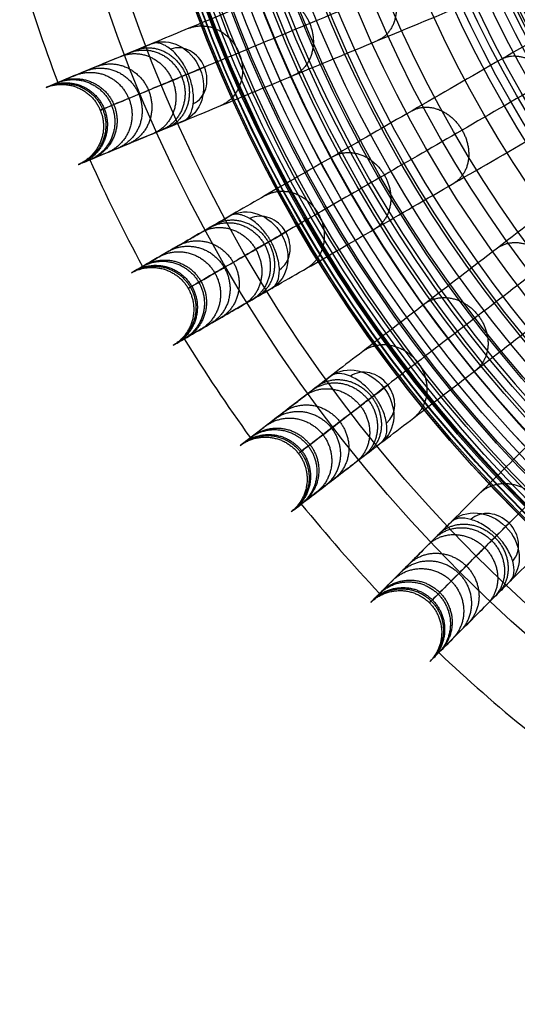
# Model space of a CAD drawing. Header units: millimetres. Extents: x 336 to 771, y -218 to 218.
# Tile 1 of 40: x 346 to 416, y -206 to -68. Entities that reach past the tile are written whole.
import ezdxf

# ---------------------------------------------------------------- set-up
doc = ezdxf.new("R2010")
doc.units = ezdxf.units.MM
doc.layers.add('Ø40', color=5, linetype='Continuous', true_color=0x0000ff)

msp = doc.modelspace()

# ---------------------------------------------------------------- linework, layer by layer
at = {"layer": 'Ø40'}
for centre, radius in [((553.5, 0, 327.83), 205.98), ((553.5, 0, 324.54), 202.78), ((553.5, 0, 216.3), 194.48), ((553.5, 0, 208.73), 194.44), ((553.5, 0, 222.17), 194.23), ((553.5, 0, 227.92), 193.76), ((553.5, 0, 197.88), 193.7), ((553.5, 0, 233.52), 193.07), ((553.5, 0, 191.61), 192.89), ((553.5, 0, 292.02), 192.73), ((553.5, 0, 238.92), 192.18), ((553.5, 0, 183.85), 191.48), ((553.5, 0, 244.11), 191.1), ((553.5, 0, 249.04), 189.85), ((553.5, 0, 175.93), 189.6), ((553.5, 0, 253.44), 188.52), ((553.5, 0, 167.94), 187.25), ((553.5, 0, 257.09), 187.24), ((553.5, 0, 261.09), 185.63), ((553.5, 0, 159.91), 184.45), ((553.5, 0, 264.55), 184.01), ((553.5, 0, 266.6), 182.93), ((553.5, 0, 151.84), 181.21), ((553.5, 0, 270.18), 180.94), ((553.5, 0, 308.95), 179.3), ((553.5, 0, 143.74), 177.54), ((553.5, 0, 271.74), 177.16), ((553.5, 0, 135.63), 173.45), ((553.5, 0, 127.5), 168.96), ((553.5, 0, 119.38), 164.07), ((553.5, 0, 330.72), 161.02), ((553.5, 0, 329.1), 159.93), ((553.5, 0, 111.27), 158.81), ((553.5, 0, 326.02), 158.07), ((553.5, 0, 322.67), 156.29), ((553.5, 0, 319.43), 154.83), ((553.5, 0, 316.33), 153.7), ((553.5, 0, 103.18), 153.18), ((553.5, 0, 313.39), 152.87), ((553.5, 0, 310.65), 152.35), ((553.5, 0, 303.65), 152.27), ((553.5, 0, 308.11), 152.09), ((553.5, 0, 305.78), 152.08), ((553.5, 0, 95.12), 147.21), ((553.5, 0, 86.75), 140.61)]:
    msp.add_circle(centre, radius, dxfattribs=at)
at = {"layer": 'Ø40', "extrusion": (0, 0, -1)}
for centre, radius in [((-553.5, 0, -350.42), 185.72), ((-553.5, 0, -350.42), 182.44), ((-553.5, 0, -348.87), 176.03), ((-553.5, 0, -344.55), 171.03)]:
    msp.add_circle(centre, radius, dxfattribs=at)
at = {"layer": 'Ø40'}
for start, end in [(196.5486, 200.9514), (204.0486, 208.4514), (211.5486, 215.9514), (219.0486, 223.4514), (226.5486, 230.9514)]:
    msp.add_arc((553.5, 0, 188.8), 216.09, start, end, dxfattribs=at)
at = {"layer": 'Ø40', "extrusion": (-0.477379, -0.197737, -0.85616)}
for start, end in [(180.7094, 270), (270, 359.2906)]:
    msp.add_arc((211.82, -120.05, -399.89), 5.84, start, end, dxfattribs=at)
at = {"layer": 'Ø40', "extrusion": (0.477379, 0.197737, 0.85616)}
for start, end in [(270, 357.784), (182.216, 270)]:
    msp.add_arc((-211.82, -120.05, 404.02), 4.13, start, end, dxfattribs=at)
at = {"layer": 'Ø40', "extrusion": (-0.382683, 0.92388, 5.68232e-16)}
msp.add_arc((-309.41, 280.34, -211.82), 5.84, 123.6054, 211.114, dxfattribs=at)
at = {"layer": 'Ø40', "extrusion": (-0.447485, -0.258356, -0.85616)}
for start, end in [(180.7094, 270), (270, 359.2906)]:
    msp.add_arc((276.75, -92.63, -383.34), 5.84, start, end, dxfattribs=at)
at = {"layer": 'Ø40', "extrusion": (0.447485, 0.258356, 0.85616)}
for start, end in [(270, 357.784), (182.216, 270)]:
    msp.add_arc((-276.75, -92.63, 387.47), 4.13, start, end, dxfattribs=at)
at = {"layer": 'Ø40', "extrusion": (-0.5, 0.866025, 3.16806e-15)}
msp.add_arc((-277.38, 280.34, -276.75), 5.84, 123.6054, 211.114, dxfattribs=at)
at = {"layer": 'Ø40', "extrusion": (-0.409935, -0.314554, -0.85616)}
for start, end in [(180.7094, 270), (270, 359.2906)]:
    msp.add_arc((336.95, -58.19, -362.55), 5.84, start, end, dxfattribs=at)
at = {"layer": 'Ø40', "extrusion": (0.409935, 0.314554, 0.85616)}
for start, end in [(270, 357.784), (182.216, 270)]:
    msp.add_arc((-336.95, -58.19, 366.68), 4.13, start, end, dxfattribs=at)
at = {"layer": 'Ø40', "extrusion": (-0.608761, 0.793353, 9.72452e-16)}
msp.add_arc((-237.16, 280.34, -336.95), 5.84, 123.6054, 211.114, dxfattribs=at)
at = {"layer": 'Ø40', "extrusion": (-0.36537, -0.36537, -0.85616)}
for start, end in [(180.7094, 270), (270, 359.2906)]:
    msp.add_arc((391.38, -17.32, -337.89), 5.84, start, end, dxfattribs=at)
at = {"layer": 'Ø40', "extrusion": (0.36537, 0.36537, 0.85616)}
for start, end in [(270, 357.784), (182.216, 270)]:
    msp.add_arc((-391.38, -17.32, 342.02), 4.13, start, end, dxfattribs=at)
at = {"layer": 'Ø40', "extrusion": (-0.707107, 0.707107, -1.02624e-15)}
msp.add_arc((-189.42, 280.34, -391.38), 5.84, 123.6054, 211.114, dxfattribs=at)
at = {"layer": 'Ø40'}
for points, knots in [([(435.63, -42.5, 35.11), (430.23, -44.74, 40.93), (424.95, -46.93, 46.9), (419.82, -49.05, 53.01), (414.79, -51.14, 58.99), (409.89, -53.17, 65.12), (405.17, -55.12, 71.4), (400.56, -57.03, 77.52), (396.11, -58.87, 83.8), (391.87, -60.63, 90.22), (387.74, -62.34, 96.47), (383.79, -63.98, 102.87), (380.08, -65.51, 109.42), (376.49, -67, 115.78), (373.1, -68.4, 122.29), (370, -69.69, 128.94), (366.99, -70.94, 135.39), (364.23, -72.08, 141.99), (361.79, -73.09, 148.72), (359.41, -74.07, 155.25), (357.34, -74.93, 161.92), (355.63, -75.64, 168.69), (353.95, -76.33, 175.31), (352.63, -76.88, 182.02), (351.7, -77.27, 188.8), (351.7, -77.27, 188.81), (351.7, -77.27, 188.81), (351.7, -77.27, 188.81), (351.1, -77.52, 193.16), (350.67, -77.69, 197.55), (350.4, -77.81, 201.93), (350.13, -77.92, 206.25), (350.02, -77.96, 210.59), (350.06, -77.95, 214.92), (350.1, -77.93, 219.14), (350.29, -77.85, 223.38), (350.62, -77.71, 227.59), (350.94, -77.58, 231.67), (351.41, -77.39, 235.75), (352.02, -77.14, 239.79), (352.6, -76.9, 243.66), (353.32, -76.6, 247.52), (354.19, -76.24, 251.33), (355.01, -75.9, 254.93), (355.97, -75.5, 258.52), (357.07, -75.04, 262.04), (357.59, -74.83, 263.69), (358.14, -74.6, 265.32), (359.32, -74.11, 268.56), (359.94, -73.85, 270.17), (360.61, -73.58, 271.75), (361.23, -73.32, 273.25), (361.9, -73.04, 274.73), (362.6, -72.75, 276.18), (363.27, -72.47, 277.58), (363.98, -72.18, 278.95), (364.73, -71.87, 280.3)], [0, 0, 0, 0, 21.204799, 21.204799, 21.204799, 41.99698, 41.99698, 41.99698, 62.294163, 62.294163, 62.294163, 82.036498, 82.036498, 82.036498, 101.193153, 101.193153, 101.193153, 119.768949, 119.768949, 119.768949, 137.816316, 137.816316, 137.816316, 155.433498, 155.433498, 155.433498, 155.443084, 155.443084, 155.443084, 166.745582, 166.745582, 166.745582, 177.871129, 177.871129, 177.871129, 188.740149, 188.740149, 188.740149, 199.26457, 199.26457, 199.26457, 209.352232, 209.352232, 209.352232, 218.911491, 218.911491, 218.911491, 223.383634, 223.383634, 227.855231, 227.855231, 227.855231, 232.074047, 232.074047, 232.074047, 236.114875, 236.114875, 236.114875, 236.114875]), ([(441.61, -46.35, 39.18), (436.27, -48.56, 44.95), (425.94, -52.84, 56.62), (411.47, -58.83, 74.74), (398.35, -64.27, 93.26), (386.74, -69.08, 112.1), (376.81, -73.19, 131.21), (368.74, -76.53, 150.52), (362.69, -79.04, 169.98), (359.27, -80.45, 187.27), (357.8, -81.06, 202.24), (357.47, -81.2, 214.76), (358.01, -80.97, 226.99), (359.35, -80.42, 238.73), (361.42, -79.56, 249.8), (364.15, -78.43, 260.03), (366.97, -77.27, 267.84), (369.5, -76.22, 273.48), (370.84, -75.66, 276.08), (371.53, -75.37, 277.32)], [0, 0, 0, 0, 21.206687, 42.000163, 62.298384, 82.041442, 101.198015, 119.773444, 137.819283, 155.44352, 166.748088, 177.876049, 188.747485, 199.274348, 209.364632, 218.926927, 227.876161, 232.097972, 236.141838, 236.141838, 236.141838, 236.141838]), ([(369.2, -82.66, 280.3), (368.45, -82.97, 278.95), (367.74, -83.26, 277.58), (367.07, -83.54, 276.18), (366.37, -83.83, 274.73), (365.7, -84.11, 273.25), (365.08, -84.37, 271.75), (364.41, -84.64, 270.17), (363.79, -84.9, 268.56), (362.61, -85.39, 265.32), (362.06, -85.62, 263.69), (361.54, -85.83, 262.04), (360.44, -86.29, 258.52), (359.48, -86.69, 254.93), (358.66, -87.03, 251.33), (357.79, -87.39, 247.52), (357.07, -87.69, 243.66), (356.49, -87.93, 239.79), (355.88, -88.18, 235.75), (355.41, -88.37, 231.67), (355.09, -88.51, 227.59), (354.76, -88.64, 223.38), (354.57, -88.72, 219.14), (354.53, -88.74, 214.92), (354.49, -88.75, 210.59), (354.6, -88.71, 206.25), (354.87, -88.6, 201.93), (355.14, -88.49, 197.55), (355.57, -88.31, 193.16), (356.17, -88.06, 188.81), (356.17, -88.06, 188.81), (356.17, -88.06, 188.81), (356.17, -88.06, 188.8), (357.09, -87.68, 182.02), (358.42, -87.13, 175.31), (360.1, -86.43, 168.69), (361.81, -85.72, 161.92), (363.88, -84.86, 155.25), (366.26, -83.88, 148.72), (368.7, -82.87, 141.99), (371.45, -81.73, 135.39), (374.47, -80.48, 128.94), (377.57, -79.19, 122.29), (380.96, -77.79, 115.78), (384.55, -76.3, 109.42), (388.26, -74.77, 102.87), (392.21, -73.13, 96.47), (396.34, -71.42, 90.22), (400.58, -69.66, 83.8), (405.03, -67.82, 77.52), (409.64, -65.91, 71.4), (414.36, -63.96, 65.12), (419.26, -61.93, 58.99), (424.29, -59.84, 53.01), (429.42, -57.72, 46.9), (434.7, -55.53, 40.93), (440.1, -53.29, 35.11)], [0, 0, 0, 0, 4.040828, 4.040828, 4.040828, 8.259644, 8.259644, 8.259644, 12.731241, 12.731241, 17.203384, 17.203384, 17.203384, 26.762643, 26.762643, 26.762643, 36.850305, 36.850305, 36.850305, 47.374726, 47.374726, 47.374726, 58.243746, 58.243746, 58.243746, 69.369292, 69.369292, 69.369292, 80.671791, 80.671791, 80.671791, 80.681377, 80.681377, 80.681377, 98.298559, 98.298559, 98.298559, 116.345926, 116.345926, 116.345926, 134.921722, 134.921722, 134.921722, 154.078377, 154.078377, 154.078377, 173.820712, 173.820712, 173.820712, 194.117895, 194.117895, 194.117895, 214.910076, 214.910076, 214.910076, 236.114875, 236.114875, 236.114875, 236.114875]), ([(442.19, -57.52, 35.11), (437.13, -60.45, 40.93), (432.17, -63.31, 46.9), (427.36, -66.08, 53.01), (422.65, -68.8, 58.99), (418.06, -71.46, 65.12), (413.63, -74.01, 71.4), (409.32, -76.5, 77.52), (405.14, -78.91, 83.8), (401.16, -81.21, 90.22), (397.29, -83.44, 96.47), (393.59, -85.58, 102.87), (390.12, -87.59, 109.42), (386.75, -89.53, 115.78), (383.57, -91.36, 122.29), (380.66, -93.05, 128.94), (377.84, -94.68, 135.39), (375.25, -96.17, 141.99), (372.97, -97.49, 148.72), (370.74, -98.77, 155.25), (368.8, -99.89, 161.92), (367.19, -100.82, 168.69), (365.62, -101.73, 175.31), (364.38, -102.45, 182.02), (363.51, -102.95, 188.8), (363.51, -102.95, 188.81), (363.51, -102.95, 188.81), (363.51, -102.95, 188.81), (362.95, -103.27, 193.16), (362.55, -103.5, 197.55), (362.29, -103.65, 201.93), (362.04, -103.8, 206.25), (361.94, -103.86, 210.59), (361.98, -103.83, 214.92), (362.01, -103.81, 219.14), (362.19, -103.71, 223.38), (362.5, -103.53, 227.59), (362.8, -103.36, 231.67), (363.24, -103.11, 235.75), (363.81, -102.78, 239.79), (364.36, -102.46, 243.66), (365.03, -102.07, 247.52), (365.84, -101.6, 251.33), (366.61, -101.16, 254.93), (367.51, -100.64, 258.52), (368.55, -100.04, 262.04), (369.03, -99.76, 263.69), (369.55, -99.46, 265.32), (370.65, -98.82, 268.56), (371.24, -98.49, 270.17), (371.86, -98.13, 271.75), (372.45, -97.79, 273.25), (373.07, -97.43, 274.73), (373.73, -97.05, 276.18), (374.36, -96.68, 277.58), (375.03, -96.3, 278.95), (375.73, -95.89, 280.3)], [0, 0, 0, 0, 21.204799, 21.204799, 21.204799, 41.99698, 41.99698, 41.99698, 62.294163, 62.294163, 62.294163, 82.036498, 82.036498, 82.036498, 101.193153, 101.193153, 101.193153, 119.768949, 119.768949, 119.768949, 137.816316, 137.816316, 137.816316, 155.433498, 155.433498, 155.433498, 155.443084, 155.443084, 155.443084, 166.745582, 166.745582, 166.745582, 177.871129, 177.871129, 177.871129, 188.740149, 188.740149, 188.740149, 199.26457, 199.26457, 199.26457, 209.352232, 209.352232, 209.352232, 218.911491, 218.911491, 218.911491, 223.383634, 223.383634, 227.855231, 227.855231, 227.855231, 232.074047, 232.074047, 232.074047, 236.114875, 236.114875, 236.114875, 236.114875]), ([(448.62, -60.55, 39.18), (443.61, -63.44, 44.95), (433.92, -69.04, 56.62), (420.37, -76.87, 74.74), (408.06, -83.97, 93.26), (397.18, -90.25, 112.1), (387.88, -95.62, 131.21), (380.31, -99.99, 150.52), (374.64, -103.27, 169.98), (371.43, -105.12, 187.27), (370.05, -105.91, 202.24), (369.75, -106.09, 214.76), (370.25, -105.8, 226.99), (371.51, -105.08, 238.73), (373.44, -103.96, 249.8), (376.01, -102.48, 260.03), (378.65, -100.95, 267.84), (381.02, -99.58, 273.48), (382.28, -98.86, 276.08), (382.93, -98.48, 277.32)], [0, 0, 0, 0, 21.206687, 42.000163, 62.298384, 82.041442, 101.198015, 119.773444, 137.819283, 155.44352, 166.748088, 177.876049, 188.747485, 199.274348, 209.364632, 218.926927, 227.876161, 232.097972, 236.141838, 236.141838, 236.141838, 236.141838]), ([(381.57, -106.01, 280.3), (380.87, -106.41, 278.95), (380.2, -106.8, 277.58), (379.57, -107.16, 276.18), (378.91, -107.54, 274.73), (378.29, -107.9, 273.25), (377.7, -108.24, 271.75), (377.08, -108.6, 270.17), (376.49, -108.94, 268.56), (375.39, -109.58, 265.32), (374.87, -109.87, 263.69), (374.39, -110.16, 262.04), (373.35, -110.75, 258.52), (372.45, -111.27, 254.93), (371.68, -111.72, 251.33), (370.87, -112.18, 247.52), (370.2, -112.57, 243.66), (369.65, -112.89, 239.79), (369.08, -113.22, 235.75), (368.64, -113.47, 231.67), (368.34, -113.65, 227.59), (368.03, -113.83, 223.38), (367.85, -113.93, 219.14), (367.82, -113.95, 214.92), (367.78, -113.97, 210.59), (367.88, -113.91, 206.25), (368.13, -113.77, 201.93), (368.39, -113.62, 197.55), (368.79, -113.39, 193.16), (369.35, -113.06, 188.81), (369.35, -113.06, 188.81), (369.35, -113.06, 188.81), (369.35, -113.06, 188.8), (370.22, -112.56, 182.02), (371.46, -111.84, 175.31), (373.03, -110.94, 168.69), (374.64, -110.01, 161.92), (376.58, -108.89, 155.25), (378.81, -107.6, 148.72), (381.09, -106.28, 141.99), (383.68, -104.79, 135.39), (386.5, -103.16, 128.94), (389.41, -101.48, 122.29), (392.59, -99.65, 115.78), (395.96, -97.7, 109.42), (399.43, -95.7, 102.87), (403.13, -93.56, 96.47), (407, -91.32, 90.22), (410.98, -89.03, 83.8), (415.16, -86.62, 77.52), (419.47, -84.12, 71.4), (423.9, -81.57, 65.12), (428.49, -78.92, 58.99), (433.2, -76.2, 53.01), (438.01, -73.42, 46.9), (442.97, -70.56, 40.93), (448.03, -67.64, 35.11)], [0, 0, 0, 0, 4.040828, 4.040828, 4.040828, 8.259644, 8.259644, 8.259644, 12.731241, 12.731241, 17.203384, 17.203384, 17.203384, 26.762643, 26.762643, 26.762643, 36.850305, 36.850305, 36.850305, 47.374726, 47.374726, 47.374726, 58.243746, 58.243746, 58.243746, 69.369292, 69.369292, 69.369292, 80.671791, 80.671791, 80.671791, 80.681377, 80.681377, 80.681377, 98.298559, 98.298559, 98.298559, 116.345926, 116.345926, 116.345926, 134.921722, 134.921722, 134.921722, 154.078377, 154.078377, 154.078377, 173.820712, 173.820712, 173.820712, 194.117895, 194.117895, 194.117895, 214.910076, 214.910076, 214.910076, 236.114875, 236.114875, 236.114875, 236.114875]), ([(369.9, -76.05, 285.2), (369.87, -75.97, 285.2), (369.83, -75.89, 285.2), (369.8, -75.82, 285.2), (369.76, -75.74, 285.19), (369.73, -75.66, 285.19), (369.66, -75.51, 285.18), (369.62, -75.44, 285.17), (369.51, -75.21, 285.14), (369.43, -75.06, 285.12), (369.18, -74.63, 285.03), (369, -74.35, 284.94), (368.82, -74.09, 284.84), (368.63, -73.83, 284.73), (368.43, -73.58, 284.6), (368.22, -73.35, 284.45), (367.96, -73.07, 284.26), (367.7, -72.82, 284.04), (367.43, -72.61, 283.79), (366.95, -72.22, 283.34), (366.45, -71.96, 282.8), (365.99, -71.83, 282.2), (365.53, -71.7, 281.6), (365.1, -71.72, 280.95), (364.73, -71.87, 280.3)], [0, 0, 0, 0, 0.217298, 0.217298, 0.217298, 0.434342, 0.434342, 0.651386, 0.651386, 1.085525, 1.085525, 1.954213, 1.954213, 1.954213, 2.83705, 2.83705, 2.83705, 3.927983, 3.927983, 3.927983, 5.906108, 5.906108, 5.906108, 7.882596, 7.882596, 7.882596, 7.882596]), ([(450.65, -71.56, 35.11), (446.01, -75.12, 40.93), (441.47, -78.6, 46.9), (437.07, -81.98, 53.01), (432.75, -85.3, 58.99), (428.54, -88.52, 65.12), (424.49, -91.63, 71.4), (420.54, -94.67, 77.52), (416.71, -97.6, 83.8), (413.07, -100.4, 90.22), (409.52, -103.12, 96.47), (406.13, -105.72, 102.87), (402.95, -108.16, 109.42), (399.86, -110.53, 115.78), (396.95, -112.76, 122.29), (394.29, -114.81, 128.94), (391.7, -116.79, 135.39), (389.33, -118.61, 141.99), (387.24, -120.22, 148.72), (385.2, -121.78, 155.25), (383.42, -123.15, 161.92), (381.95, -124.28, 168.69), (380.51, -125.38, 175.31), (379.37, -126.26, 182.02), (378.57, -126.87, 188.8), (378.57, -126.87, 188.81), (378.57, -126.87, 188.81), (378.57, -126.87, 188.81), (378.06, -127.26, 193.16), (377.69, -127.54, 197.55), (377.46, -127.72, 201.93), (377.23, -127.9, 206.25), (377.13, -127.97, 210.59), (377.17, -127.94, 214.92), (377.2, -127.92, 219.14), (377.36, -127.8, 223.38), (377.65, -127.58, 227.59), (377.93, -127.36, 231.67), (378.32, -127.06, 235.75), (378.85, -126.66, 239.79), (379.35, -126.27, 243.66), (379.97, -125.8, 247.52), (380.71, -125.23, 251.33), (381.42, -124.69, 254.93), (382.24, -124.05, 258.52), (383.19, -123.33, 262.04), (383.63, -122.98, 263.69), (384.11, -122.62, 265.32), (385.12, -121.85, 268.56), (385.65, -121.43, 270.17), (386.22, -121, 271.75), (386.76, -120.58, 273.25), (387.33, -120.14, 274.73), (387.94, -119.68, 276.18), (388.51, -119.24, 277.58), (389.12, -118.77, 278.95), (389.77, -118.28, 280.3)], [0, 0, 0, 0, 21.204799, 21.204799, 21.204799, 41.99698, 41.99698, 41.99698, 62.294163, 62.294163, 62.294163, 82.036498, 82.036498, 82.036498, 101.193153, 101.193153, 101.193153, 119.768949, 119.768949, 119.768949, 137.816316, 137.816316, 137.816316, 155.433498, 155.433498, 155.433498, 155.443084, 155.443084, 155.443084, 166.745582, 166.745582, 166.745582, 177.871129, 177.871129, 177.871129, 188.740149, 188.740149, 188.740149, 199.26457, 199.26457, 199.26457, 209.352232, 209.352232, 209.352232, 218.911491, 218.911491, 218.911491, 223.383634, 223.383634, 227.855231, 227.855231, 227.855231, 232.074047, 232.074047, 232.074047, 236.114875, 236.114875, 236.114875, 236.114875]), ([(457.42, -73.73, 39.18), (452.83, -77.25, 44.95), (443.96, -84.06, 56.62), (431.54, -93.59, 74.74), (420.27, -102.23, 93.26), (410.3, -109.88, 112.1), (401.77, -116.42, 131.21), (394.84, -121.74, 150.52), (389.65, -125.73, 169.98), (386.71, -127.98, 187.27), (385.45, -128.95, 202.24), (385.17, -129.17, 214.76), (385.63, -128.81, 226.99), (386.78, -127.93, 238.73), (388.55, -126.57, 249.8), (390.9, -124.77, 260.03), (393.32, -122.91, 267.84), (395.49, -121.24, 273.48), (396.65, -120.36, 276.08), (397.24, -119.9, 277.32)], [0, 0, 0, 0, 21.206687, 42.000163, 62.298384, 82.041442, 101.198015, 119.773444, 137.819283, 155.44352, 166.748088, 177.876049, 188.747485, 199.274348, 209.364632, 218.926927, 227.876161, 232.097972, 236.141838, 236.141838, 236.141838, 236.141838]), ([(369.2, -82.66, 280.3), (369.57, -82.51, 280.95), (369.88, -82.22, 281.6), (370.12, -81.8, 282.2), (370.36, -81.38, 282.8), (370.52, -80.85, 283.34), (370.59, -80.23, 283.79), (370.66, -79.61, 284.24), (370.64, -78.92, 284.6), (370.52, -78.2, 284.84), (370.47, -77.88, 284.94), (370.4, -77.56, 285.03), (370.26, -77.08, 285.12), (370.22, -76.92, 285.14), (370.14, -76.68, 285.17), (370.11, -76.6, 285.18), (370.05, -76.44, 285.19), (370.02, -76.37, 285.19), (369.99, -76.29, 285.2), (369.96, -76.21, 285.2), (369.93, -76.13, 285.2), (369.9, -76.05, 285.2)], [0, 0, 0, 0, 1.976488, 1.976488, 1.976488, 3.954613, 3.954613, 3.954613, 5.937868, 5.937868, 5.937868, 6.806556, 6.806556, 7.240695, 7.240695, 7.457739, 7.457739, 7.674783, 7.674783, 7.674783, 7.892081, 7.892081, 7.892081, 7.892081]), ([(396.88, -127.54, 280.3), (396.23, -128.04, 278.95), (395.62, -128.51, 277.58), (395.05, -128.95, 276.18), (394.44, -129.41, 274.73), (393.87, -129.85, 273.25), (393.33, -130.26, 271.75), (392.76, -130.7, 270.17), (392.23, -131.11, 268.56), (391.22, -131.89, 265.32), (390.74, -132.25, 263.69), (390.3, -132.59, 262.04), (389.35, -133.32, 258.52), (388.53, -133.95, 254.93), (387.82, -134.49, 251.33), (387.08, -135.06, 247.52), (386.46, -135.54, 243.66), (385.96, -135.92, 239.79), (385.43, -136.32, 235.75), (385.04, -136.63, 231.67), (384.76, -136.84, 227.59), (384.47, -137.06, 223.38), (384.31, -137.18, 219.14), (384.28, -137.21, 214.92), (384.24, -137.24, 210.59), (384.34, -137.16, 206.25), (384.57, -136.99, 201.93), (384.8, -136.81, 197.55), (385.17, -136.53, 193.16), (385.68, -136.13, 188.81), (385.68, -136.13, 188.81), (385.68, -136.13, 188.81), (385.68, -136.13, 188.8), (386.48, -135.52, 182.02), (387.62, -134.65, 175.31), (389.06, -133.54, 168.69), (390.53, -132.41, 161.92), (392.31, -131.05, 155.25), (394.35, -129.49, 148.72), (396.44, -127.88, 141.99), (398.81, -126.06, 135.39), (401.4, -124.08, 128.94), (404.06, -122.03, 122.29), (406.97, -119.8, 115.78), (410.06, -117.43, 109.42), (413.24, -114.99, 102.87), (416.63, -112.39, 96.47), (420.18, -109.66, 90.22), (423.82, -106.87, 83.8), (427.65, -103.93, 77.52), (431.6, -100.9, 71.4), (435.65, -97.79, 65.12), (439.86, -94.56, 58.99), (444.18, -91.25, 53.01), (448.58, -87.87, 46.9), (453.12, -84.38, 40.93), (457.76, -80.83, 35.11)], [0, 0, 0, 0, 4.040828, 4.040828, 4.040828, 8.259644, 8.259644, 8.259644, 12.731241, 12.731241, 17.203384, 17.203384, 17.203384, 26.762643, 26.762643, 26.762643, 36.850305, 36.850305, 36.850305, 47.374726, 47.374726, 47.374726, 58.243746, 58.243746, 58.243746, 69.369292, 69.369292, 69.369292, 80.671791, 80.671791, 80.671791, 80.681377, 80.681377, 80.681377, 98.298559, 98.298559, 98.298559, 116.345926, 116.345926, 116.345926, 134.921722, 134.921722, 134.921722, 154.078377, 154.078377, 154.078377, 173.820712, 173.820712, 173.820712, 194.117895, 194.117895, 194.117895, 214.910076, 214.910076, 214.910076, 236.114875, 236.114875, 236.114875, 236.114875]), ([(460.87, -84.38, 35.11), (456.74, -88.51, 40.93), (452.69, -92.55, 46.9), (448.77, -96.48, 53.01), (444.92, -100.33, 58.99), (441.17, -104.08, 65.12), (437.55, -107.69, 71.4), (434.03, -111.21, 77.52), (430.62, -114.62, 83.8), (427.37, -117.87, 90.22), (424.21, -121.03, 96.47), (421.19, -124.05, 102.87), (418.35, -126.89, 109.42), (415.6, -129.64, 115.78), (413.01, -132.23, 122.29), (410.63, -134.61, 128.94), (408.33, -136.91, 135.39), (406.22, -139.03, 141.99), (404.35, -140.89, 148.72), (402.53, -142.71, 155.25), (400.95, -144.3, 161.92), (399.64, -145.61, 168.69), (398.35, -146.89, 175.31), (397.34, -147.9, 182.02), (396.63, -148.61, 188.8), (396.63, -148.62, 188.81), (396.63, -148.62, 188.81), (396.63, -148.62, 188.81), (396.17, -149.07, 193.16), (395.84, -149.4, 197.55), (395.64, -149.61, 201.93), (395.43, -149.81, 206.25), (395.35, -149.9, 210.59), (395.38, -149.87, 214.92), (395.41, -149.84, 219.14), (395.55, -149.69, 223.38), (395.8, -149.44, 227.59), (396.05, -149.19, 231.67), (396.41, -148.84, 235.75), (396.87, -148.37, 239.79), (397.32, -147.92, 243.66), (397.87, -147.37, 247.52), (398.53, -146.71, 251.33), (399.16, -146.08, 254.93), (399.9, -145.35, 258.52), (400.74, -144.5, 262.04), (401.14, -144.1, 263.69), (401.56, -143.68, 265.32), (402.46, -142.78, 268.56), (402.94, -142.3, 270.17), (403.45, -141.79, 271.75), (403.93, -141.31, 273.25), (404.44, -140.81, 274.73), (404.97, -140.27, 276.18), (405.49, -139.75, 277.58), (406.03, -139.21, 278.95), (406.61, -138.64, 280.3)], [0, 0, 0, 0, 21.204799, 21.204799, 21.204799, 41.99698, 41.99698, 41.99698, 62.294163, 62.294163, 62.294163, 82.036498, 82.036498, 82.036498, 101.193153, 101.193153, 101.193153, 119.768949, 119.768949, 119.768949, 137.816316, 137.816316, 137.816316, 155.433498, 155.433498, 155.433498, 155.443084, 155.443084, 155.443084, 166.745582, 166.745582, 166.745582, 177.871129, 177.871129, 177.871129, 188.740149, 188.740149, 188.740149, 199.26457, 199.26457, 199.26457, 209.352232, 209.352232, 209.352232, 218.911491, 218.911491, 218.911491, 223.383634, 223.383634, 227.855231, 227.855231, 227.855231, 232.074047, 232.074047, 232.074047, 236.114875, 236.114875, 236.114875, 236.114875]), ([(467.87, -85.64, 39.18), (463.78, -89.72, 44.95), (455.87, -97.63, 56.62), (444.8, -108.71, 74.74), (434.75, -118.75, 93.26), (425.87, -127.64, 112.1), (418.27, -135.23, 131.21), (412.09, -141.41, 150.52), (407.46, -146.04, 169.98), (404.84, -148.66, 187.27), (403.72, -149.78, 202.24), (403.47, -150.03, 214.76), (403.88, -149.62, 226.99), (404.9, -148.6, 238.73), (406.49, -147.02, 249.8), (408.58, -144.92, 260.03), (410.73, -142.77, 267.84), (412.67, -140.83, 273.48), (413.7, -139.8, 276.08), (414.23, -139.27, 277.32)], [0, 0, 0, 0, 21.206687, 42.000163, 62.298384, 82.041442, 101.198015, 119.773444, 137.819283, 155.44352, 166.748088, 177.876049, 188.747485, 199.274348, 209.364632, 218.926927, 227.876161, 232.097972, 236.141838, 236.141838, 236.141838, 236.141838]), ([(414.87, -146.89, 280.3), (414.29, -147.47, 278.95), (413.75, -148.01, 277.58), (413.23, -148.53, 276.18), (412.7, -149.07, 274.73), (412.19, -149.57, 273.25), (411.71, -150.05, 271.75), (411.2, -150.56, 270.17), (410.72, -151.04, 268.56), (409.82, -151.94, 265.32), (409.4, -152.36, 263.69), (409, -152.76, 262.04), (408.15, -153.61, 258.52), (407.42, -154.34, 254.93), (406.79, -154.97, 251.33), (406.13, -155.63, 247.52), (405.58, -156.18, 243.66), (405.13, -156.63, 239.79), (404.67, -157.09, 235.75), (404.31, -157.45, 231.67), (404.06, -157.7, 227.59), (403.81, -157.95, 223.38), (403.67, -158.09, 219.14), (403.64, -158.12, 214.92), (403.6, -158.16, 210.59), (403.69, -158.07, 206.25), (403.89, -157.87, 201.93), (404.1, -157.66, 197.55), (404.43, -157.33, 193.16), (404.89, -156.87, 188.81), (404.89, -156.87, 188.81), (404.89, -156.87, 188.81), (404.89, -156.87, 188.8), (405.6, -156.16, 182.02), (406.61, -155.15, 175.31), (407.89, -153.87, 168.69), (409.21, -152.55, 161.92), (410.79, -150.97, 155.25), (412.61, -149.15, 148.72), (414.48, -147.28, 141.99), (416.59, -145.17, 135.39), (418.89, -142.87, 128.94), (421.27, -140.49, 122.29), (423.86, -137.9, 115.78), (426.61, -135.15, 109.42), (429.45, -132.31, 102.87), (432.47, -129.29, 96.47), (435.63, -126.13, 90.22), (438.88, -122.88, 83.8), (442.29, -119.47, 77.52), (445.81, -115.95, 71.4), (449.42, -112.34, 65.12), (453.17, -108.59, 58.99), (457.02, -104.74, 53.01), (460.95, -100.81, 46.9), (465, -96.76, 40.93), (469.13, -92.63, 35.11)], [0, 0, 0, 0, 4.040828, 4.040828, 4.040828, 8.259644, 8.259644, 8.259644, 12.731241, 12.731241, 17.203384, 17.203384, 17.203384, 26.762643, 26.762643, 26.762643, 36.850305, 36.850305, 36.850305, 47.374726, 47.374726, 47.374726, 58.243746, 58.243746, 58.243746, 69.369292, 69.369292, 69.369292, 80.671791, 80.671791, 80.671791, 80.681377, 80.681377, 80.681377, 98.298559, 98.298559, 98.298559, 116.345926, 116.345926, 116.345926, 134.921722, 134.921722, 134.921722, 154.078377, 154.078377, 154.078377, 173.820712, 173.820712, 173.820712, 194.117895, 194.117895, 194.117895, 214.910076, 214.910076, 214.910076, 236.114875, 236.114875, 236.114875, 236.114875]), ([(381.4, -99.37, 285.2), (381.35, -99.29, 285.2), (381.31, -99.22, 285.2), (381.27, -99.15, 285.2), (381.22, -99.07, 285.19), (381.18, -99, 285.19), (381.09, -98.86, 285.18), (381.04, -98.79, 285.17), (380.9, -98.58, 285.14), (380.8, -98.45, 285.12), (380.5, -98.05, 285.03), (380.29, -97.8, 284.94), (380.07, -97.56, 284.84), (379.57, -97.03, 284.6), (379.03, -96.59, 284.24), (378.5, -96.27, 283.79), (377.97, -95.95, 283.34), (377.45, -95.76, 282.8), (376.97, -95.69, 282.2), (376.5, -95.63, 281.6), (376.07, -95.69, 280.95), (375.73, -95.89, 280.3)], [0, 0, 0, 0, 0.217298, 0.217298, 0.217298, 0.434342, 0.434342, 0.651386, 0.651386, 1.085525, 1.085525, 1.954213, 1.954213, 1.954213, 3.937468, 3.937468, 3.937468, 5.915593, 5.915593, 5.915593, 7.892081, 7.892081, 7.892081, 7.892081]), ([(381.57, -106.01, 280.3), (381.91, -105.81, 280.95), (382.18, -105.48, 281.6), (382.37, -105.03, 282.2), (382.55, -104.59, 282.8), (382.64, -104.04, 283.34), (382.63, -103.42, 283.79), (382.62, -102.8, 284.24), (382.5, -102.12, 284.6), (382.29, -101.42, 284.84), (382.2, -101.11, 284.94), (382.09, -100.8, 285.03), (381.89, -100.34, 285.12), (381.82, -100.19, 285.14), (381.71, -99.96, 285.17), (381.68, -99.89, 285.18), (381.6, -99.74, 285.19), (381.56, -99.66, 285.19), (381.52, -99.59, 285.2), (381.48, -99.51, 285.2), (381.44, -99.44, 285.2), (381.4, -99.37, 285.2)], [0, 0, 0, 0, 1.976488, 1.976488, 1.976488, 3.954613, 3.954613, 3.954613, 5.937868, 5.937868, 5.937868, 6.806556, 6.806556, 7.240695, 7.240695, 7.457739, 7.457739, 7.674783, 7.674783, 7.674783, 7.892081, 7.892081, 7.892081, 7.892081]), ([(395.84, -120.98, 285.2), (395.79, -120.91, 285.2), (395.73, -120.85, 285.2), (395.68, -120.78, 285.2), (395.63, -120.71, 285.19), (395.57, -120.65, 285.19), (395.47, -120.52, 285.18), (395.41, -120.46, 285.17), (395.24, -120.27, 285.14), (395.13, -120.15, 285.12), (394.78, -119.79, 285.03), (394.53, -119.57, 284.94), (394.29, -119.37, 284.84), (393.72, -118.9, 284.6), (393.13, -118.54, 284.24), (392.56, -118.29, 283.79), (391.99, -118.04, 283.34), (391.45, -117.92, 282.8), (390.97, -117.91, 282.2), (390.49, -117.91, 281.6), (390.08, -118.04, 280.95), (389.77, -118.28, 280.3)], [0, 0, 0, 0, 0.217298, 0.217298, 0.217298, 0.434342, 0.434342, 0.651386, 0.651386, 1.085525, 1.085525, 1.954213, 1.954213, 1.954213, 3.937468, 3.937468, 3.937468, 5.915593, 5.915593, 5.915593, 7.892081, 7.892081, 7.892081, 7.892081]), ([(396.88, -127.54, 280.3), (397.19, -127.3, 280.95), (397.42, -126.94, 281.6), (397.54, -126.47, 282.2), (397.66, -126.01, 282.8), (397.68, -125.45, 283.34), (397.59, -124.84, 283.79), (397.49, -124.22, 284.24), (397.29, -123.56, 284.6), (396.99, -122.9, 284.84), (396.86, -122.6, 284.94), (396.71, -122.31, 285.03), (396.46, -121.88, 285.12), (396.37, -121.74, 285.14), (396.23, -121.53, 285.17), (396.18, -121.46, 285.18), (396.09, -121.32, 285.19), (396.04, -121.25, 285.19), (395.99, -121.18, 285.2), (395.94, -121.11, 285.2), (395.89, -121.05, 285.2), (395.84, -120.98, 285.2)], [0, 0, 0, 0, 1.976488, 1.976488, 1.976488, 3.954613, 3.954613, 3.954613, 5.937868, 5.937868, 5.937868, 6.806556, 6.806556, 7.240695, 7.240695, 7.457739, 7.457739, 7.674783, 7.674783, 7.674783, 7.892081, 7.892081, 7.892081, 7.892081]), ([(412.98, -140.52, 285.2), (412.92, -140.46, 285.2), (412.86, -140.4, 285.2), (412.8, -140.35, 285.2), (412.74, -140.29, 285.19), (412.67, -140.23, 285.19), (412.55, -140.12, 285.18), (412.49, -140.06, 285.17), (412.29, -139.9, 285.14), (412.16, -139.79, 285.12), (411.77, -139.49, 285.03), (411.5, -139.3, 284.94), (411.23, -139.13, 284.84), (410.61, -138.74, 284.6), (409.98, -138.46, 284.24), (409.38, -138.29, 283.79), (408.78, -138.11, 283.34), (408.23, -138.06, 282.8), (407.75, -138.12, 282.2), (407.28, -138.18, 281.6), (406.89, -138.36, 280.95), (406.61, -138.64, 280.3)], [0, 0, 0, 0, 0.217298, 0.217298, 0.217298, 0.434342, 0.434342, 0.651386, 0.651386, 1.085525, 1.085525, 1.954213, 1.954213, 1.954213, 3.937468, 3.937468, 3.937468, 5.915593, 5.915593, 5.915593, 7.892081, 7.892081, 7.892081, 7.892081]), ([(414.87, -146.89, 280.3), (415.15, -146.61, 280.95), (415.32, -146.23, 281.6), (415.38, -145.75, 282.2), (415.44, -145.27, 282.8), (415.39, -144.72, 283.34), (415.22, -144.12, 283.79), (415.04, -143.52, 284.24), (414.76, -142.89, 284.6), (414.37, -142.27, 284.84), (414.2, -142, 284.94), (414.02, -141.73, 285.03), (413.71, -141.34, 285.12), (413.6, -141.21, 285.14), (413.44, -141.02, 285.17), (413.38, -140.95, 285.18), (413.27, -140.83, 285.19), (413.21, -140.77, 285.19), (413.16, -140.71, 285.2), (413.1, -140.64, 285.2), (413.04, -140.58, 285.2), (412.98, -140.52, 285.2)], [0, 0, 0, 0, 1.976488, 1.976488, 1.976488, 3.954613, 3.954613, 3.954613, 5.937868, 5.937868, 5.937868, 6.806556, 6.806556, 7.240695, 7.240695, 7.457739, 7.457739, 7.674783, 7.674783, 7.674783, 7.892081, 7.892081, 7.892081, 7.892081])]:
    msp.add_open_spline(points, degree=3, knots=knots, dxfattribs=at)
for points, weights, knots in [([(391.87, -60.63, 90.22), (396.22, -58.91, 93.57), (398.43, -64.23, 93.57), (400.63, -69.56, 93.57), (396.34, -71.42, 90.22)], [0.994371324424, 0.709948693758, 1, 0.709948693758, 0.994371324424], [7.930188, 7.930188, 7.930188, 15.707963, 15.707963, 23.485739, 23.485739, 23.485739]), ([(380.08, -65.51, 109.42), (384.65, -63.7, 112.43), (386.86, -69.03, 112.43), (389.06, -74.35, 112.43), (384.55, -76.3, 109.42)], [0.994503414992, 0.709881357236, 1, 0.709881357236, 0.994503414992], [7.928382, 7.928382, 7.928382, 15.707963, 15.707963, 23.487544, 23.487544, 23.487544]), ([(370, -69.69, 128.94), (374.78, -67.79, 131.54), (376.98, -73.12, 131.54), (379.19, -78.44, 131.54), (374.47, -80.48, 128.94)], [0.994566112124, 0.709849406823, 1, 0.709849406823, 0.994566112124], [7.927526, 7.927526, 7.927526, 15.707963, 15.707963, 23.488401, 23.488401, 23.488401]), ([(361.79, -73.09, 148.72), (366.77, -71.11, 150.82), (368.98, -76.43, 150.82), (371.18, -81.76, 150.82), (366.26, -83.88, 148.72)], [0.994578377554, 0.7098431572, 1, 0.7098431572, 0.994578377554], [7.927358, 7.927358, 7.927358, 15.707963, 15.707963, 23.488569, 23.488569, 23.488569]), ([(362.6, -72.75, 276.18), (367.35, -70.86, 273.51), (369.56, -76.19, 273.51), (371.76, -81.52, 273.51), (367.07, -83.54, 276.18)], [0.994812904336, 0.709723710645, 1, 0.709723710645, 0.994812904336], [7.924155, 7.924155, 7.924155, 15.707963, 15.707963, 23.491771, 23.491771, 23.491771]), ([(360.61, -73.58, 271.75), (365.49, -71.64, 269.37), (367.69, -76.96, 269.37), (369.9, -82.29, 269.37), (365.08, -84.37, 271.75)], [0.99473984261, 0.709760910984, 1, 0.709760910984, 0.99473984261], [7.925153, 7.925153, 7.925153, 15.707963, 15.707963, 23.490774, 23.490774, 23.490774]), ([(413.63, -74.01, 71.4), (417.54, -71.85, 75.03), (420.42, -76.83, 75.03), (423.3, -81.82, 75.03), (419.47, -84.12, 71.4)], [0.994147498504, 0.710062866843, 1, 0.710062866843, 0.994147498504], [7.93325, 7.93325, 7.93325, 15.707963, 15.707963, 23.482677, 23.482677, 23.482677]), ([(355.63, -75.64, 168.69), (360.79, -73.59, 170.22), (363, -78.91, 170.22), (365.2, -84.23, 170.22), (360.1, -86.43, 168.69)], [0.994559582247, 0.709852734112, 1, 0.709852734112, 0.994559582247], [7.927615, 7.927615, 7.927615, 15.707963, 15.707963, 23.488312, 23.488312, 23.488312]), ([(357.07, -75.04, 262.04), (362.14, -73.03, 260.18), (364.35, -78.35, 260.18), (366.55, -83.68, 260.18), (361.54, -85.83, 262.04)], [0.994618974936, 0.709822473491, 1, 0.709822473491, 0.994618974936], [7.926803, 7.926803, 7.926803, 15.707963, 15.707963, 23.489123, 23.489123, 23.489123]), ([(351.7, -77.27, 188.81), (356.99, -75.16, 189.66), (359.2, -80.48, 189.66), (361.4, -85.81, 189.66), (356.17, -88.06, 188.81)], [0.994519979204, 0.709872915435, 1, 0.709872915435, 0.994519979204], [7.928156, 7.928156, 7.928156, 15.707963, 15.707963, 23.487771, 23.487771, 23.487771]), ([(352.02, -77.14, 239.79), (357.3, -75.03, 238.86), (359.51, -80.36, 238.86), (361.71, -85.68, 238.86), (356.49, -87.93, 239.79)], [0.994533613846, 0.709865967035, 1, 0.709865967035, 0.994533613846], [7.92797, 7.92797, 7.92797, 15.707963, 15.707963, 23.487957, 23.487957, 23.487957]), ([(354.19, -76.24, 251.33), (359.39, -74.17, 249.95), (361.59, -79.49, 249.95), (363.8, -84.82, 249.95), (358.66, -87.03, 251.33)], [0.994562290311, 0.709851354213, 1, 0.709851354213, 0.994562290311], [7.927578, 7.927578, 7.927578, 15.707963, 15.707963, 23.488349, 23.488349, 23.488349]), ([(350.06, -77.95, 214.92), (355.41, -75.81, 214.86), (357.62, -81.14, 214.86), (359.83, -86.46, 214.86), (354.53, -88.74, 214.92)], [0.994515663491, 0.709875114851, 1, 0.709875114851, 0.994515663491], [7.928215, 7.928215, 7.928215, 15.707963, 15.707963, 23.487712, 23.487712, 23.487712]), ([(350.4, -77.81, 201.93), (355.74, -75.68, 202.32), (357.95, -81, 202.32), (360.15, -86.33, 202.32), (354.87, -88.6, 201.93)], [0.994518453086, 0.709873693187, 1, 0.709873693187, 0.994518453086], [7.928177, 7.928177, 7.928177, 15.707963, 15.707963, 23.48775, 23.48775, 23.48775]), ([(350.62, -77.71, 227.59), (355.96, -75.59, 227.1), (358.16, -80.91, 227.1), (360.37, -86.24, 227.1), (355.09, -88.51, 227.59)], [0.994520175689, 0.709872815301, 1, 0.709872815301, 0.994520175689], [7.928153, 7.928153, 7.928153, 15.707963, 15.707963, 23.487773, 23.487773, 23.487773]), ([(401.16, -81.21, 90.22), (405.26, -78.94, 93.57), (408.14, -83.92, 93.57), (411.02, -88.91, 93.57), (407, -91.32, 90.22)], [0.994371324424, 0.709948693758, 1, 0.709948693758, 0.994371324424], [7.930188, 7.930188, 7.930188, 15.707963, 15.707963, 23.485739, 23.485739, 23.485739]), ([(390.12, -87.59, 109.42), (394.41, -85.2, 112.43), (397.29, -90.19, 112.43), (400.17, -95.18, 112.43), (395.96, -97.7, 109.42)], [0.994503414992, 0.709881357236, 1, 0.709881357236, 0.994503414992], [7.928382, 7.928382, 7.928382, 15.707963, 15.707963, 23.487544, 23.487544, 23.487544]), ([(380.66, -93.05, 128.94), (385.16, -90.54, 131.54), (388.04, -95.53, 131.54), (390.92, -100.52, 131.54), (386.5, -103.16, 128.94)], [0.994566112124, 0.709849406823, 1, 0.709849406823, 0.994566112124], [7.927526, 7.927526, 7.927526, 15.707963, 15.707963, 23.488401, 23.488401, 23.488401]), ([(371.86, -98.13, 271.75), (376.44, -95.57, 269.37), (379.33, -100.56, 269.37), (382.21, -105.55, 269.37), (377.7, -108.24, 271.75)], [0.99473984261, 0.709760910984, 1, 0.709760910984, 0.99473984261], [7.925153, 7.925153, 7.925153, 15.707963, 15.707963, 23.490774, 23.490774, 23.490774]), ([(372.97, -97.49, 148.72), (377.65, -94.87, 150.82), (380.53, -99.86, 150.82), (383.41, -104.86, 150.82), (378.81, -107.6, 148.72)], [0.994578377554, 0.7098431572, 1, 0.7098431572, 0.994578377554], [7.927358, 7.927358, 7.927358, 15.707963, 15.707963, 23.488569, 23.488569, 23.488569]), ([(373.73, -97.05, 276.18), (378.19, -94.56, 273.51), (381.08, -99.55, 273.51), (383.96, -104.54, 273.51), (379.57, -107.16, 276.18)], [0.994812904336, 0.709723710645, 1, 0.709723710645, 0.994812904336], [7.924155, 7.924155, 7.924155, 15.707963, 15.707963, 23.491771, 23.491771, 23.491771]), ([(367.19, -100.82, 168.69), (372.04, -98.11, 170.22), (374.93, -103.1, 170.22), (377.81, -108.09, 170.22), (373.03, -110.94, 168.69)], [0.994559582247, 0.709852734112, 1, 0.709852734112, 0.994559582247], [7.927615, 7.927615, 7.927615, 15.707963, 15.707963, 23.488312, 23.488312, 23.488312]), ([(368.55, -100.04, 262.04), (373.31, -97.38, 260.18), (376.19, -102.37, 260.18), (379.07, -107.36, 260.18), (374.39, -110.16, 262.04)], [0.994618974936, 0.709822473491, 1, 0.709822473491, 0.994618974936], [7.926803, 7.926803, 7.926803, 15.707963, 15.707963, 23.489123, 23.489123, 23.489123]), ([(413.07, -100.4, 90.22), (416.83, -97.61, 93.57), (420.34, -102.18, 93.57), (423.84, -106.75, 93.57), (420.18, -109.66, 90.22)], [0.994371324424, 0.709948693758, 1, 0.709948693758, 0.994371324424], [7.930188, 7.930188, 7.930188, 15.707963, 15.707963, 23.485739, 23.485739, 23.485739]), ([(365.84, -101.6, 251.33), (370.73, -98.87, 249.95), (373.61, -103.86, 249.95), (376.49, -108.85, 249.95), (371.68, -111.72, 251.33)], [0.994562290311, 0.709851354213, 1, 0.709851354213, 0.994562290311], [7.927578, 7.927578, 7.927578, 15.707963, 15.707963, 23.488349, 23.488349, 23.488349]), ([(361.98, -103.83, 214.92), (367, -101.02, 214.86), (369.89, -106.01, 214.86), (372.77, -111, 214.86), (367.82, -113.95, 214.92)], [0.994515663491, 0.709875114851, 1, 0.709875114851, 0.994515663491], [7.928215, 7.928215, 7.928215, 15.707963, 15.707963, 23.487712, 23.487712, 23.487712]), ([(362.29, -103.65, 201.93), (367.31, -100.84, 202.32), (370.19, -105.83, 202.32), (373.07, -110.82, 202.32), (368.13, -113.77, 201.93)], [0.994518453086, 0.709873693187, 1, 0.709873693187, 0.994518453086], [7.928177, 7.928177, 7.928177, 15.707963, 15.707963, 23.48775, 23.48775, 23.48775]), ([(362.5, -103.53, 227.59), (367.51, -100.73, 227.1), (370.39, -105.72, 227.1), (373.27, -110.71, 227.1), (368.34, -113.65, 227.59)], [0.994520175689, 0.709872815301, 1, 0.709872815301, 0.994520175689], [7.928153, 7.928153, 7.928153, 15.707963, 15.707963, 23.487773, 23.487773, 23.487773]), ([(363.51, -102.95, 188.81), (368.48, -100.17, 189.66), (371.36, -105.16, 189.66), (374.25, -110.15, 189.66), (369.35, -113.06, 188.81)], [0.994519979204, 0.709872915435, 1, 0.709872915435, 0.994519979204], [7.928156, 7.928156, 7.928156, 15.707963, 15.707963, 23.487771, 23.487771, 23.487771]), ([(363.81, -102.78, 239.79), (368.77, -100, 238.86), (371.65, -104.99, 238.86), (374.54, -109.98, 238.86), (369.65, -112.89, 239.79)], [0.994533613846, 0.709865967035, 1, 0.709865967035, 0.994533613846], [7.92797, 7.92797, 7.92797, 15.707963, 15.707963, 23.487957, 23.487957, 23.487957]), ([(402.95, -108.16, 109.42), (406.89, -105.23, 112.43), (410.4, -109.81, 112.43), (413.91, -114.38, 112.43), (410.06, -117.43, 109.42)], [0.994503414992, 0.709881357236, 1, 0.709881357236, 0.994503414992], [7.928382, 7.928382, 7.928382, 15.707963, 15.707963, 23.487544, 23.487544, 23.487544]), ([(394.29, -114.81, 128.94), (398.41, -111.74, 131.54), (401.92, -116.31, 131.54), (405.43, -120.88, 131.54), (401.4, -124.08, 128.94)], [0.994566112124, 0.709849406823, 1, 0.709849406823, 0.994566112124], [7.927526, 7.927526, 7.927526, 15.707963, 15.707963, 23.488401, 23.488401, 23.488401]), ([(387.24, -120.22, 148.72), (391.54, -117.01, 150.82), (395.05, -121.59, 150.82), (398.55, -126.16, 150.82), (394.35, -129.49, 148.72)], [0.994578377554, 0.7098431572, 1, 0.7098431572, 0.994578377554], [7.927358, 7.927358, 7.927358, 15.707963, 15.707963, 23.488569, 23.488569, 23.488569]), ([(387.94, -119.68, 276.18), (392.03, -116.63, 273.51), (395.54, -121.2, 273.51), (399.06, -125.78, 273.51), (395.05, -128.95, 276.18)], [0.994812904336, 0.709723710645, 1, 0.709723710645, 0.994812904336], [7.924155, 7.924155, 7.924155, 15.707963, 15.707963, 23.491771, 23.491771, 23.491771]), ([(386.22, -121, 271.75), (390.43, -117.86, 269.37), (393.94, -122.43, 269.37), (397.45, -127.01, 269.37), (393.33, -130.26, 271.75)], [0.99473984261, 0.709760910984, 1, 0.709760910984, 0.99473984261], [7.925153, 7.925153, 7.925153, 15.707963, 15.707963, 23.490774, 23.490774, 23.490774]), ([(383.19, -123.33, 262.04), (387.56, -120.06, 260.18), (391.07, -124.64, 260.18), (394.58, -129.21, 260.18), (390.3, -132.59, 262.04)], [0.994618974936, 0.709822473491, 1, 0.709822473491, 0.994618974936], [7.926803, 7.926803, 7.926803, 15.707963, 15.707963, 23.489123, 23.489123, 23.489123]), ([(381.95, -124.28, 168.69), (386.4, -120.96, 170.22), (389.91, -125.53, 170.22), (393.42, -130.1, 170.22), (389.06, -133.54, 168.69)], [0.994559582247, 0.709852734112, 1, 0.709852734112, 0.994559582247], [7.927615, 7.927615, 7.927615, 15.707963, 15.707963, 23.488312, 23.488312, 23.488312]), ([(380.71, -125.23, 251.33), (385.2, -121.88, 249.95), (388.71, -126.45, 249.95), (392.21, -131.03, 249.95), (387.82, -134.49, 251.33)], [0.994562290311, 0.709851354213, 1, 0.709851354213, 0.994562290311], [7.927578, 7.927578, 7.927578, 15.707963, 15.707963, 23.488349, 23.488349, 23.488349]), ([(377.65, -127.58, 227.59), (382.25, -124.14, 227.1), (385.76, -128.71, 227.1), (389.27, -133.29, 227.1), (384.76, -136.84, 227.59)], [0.994520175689, 0.709872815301, 1, 0.709872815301, 0.994520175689], [7.928153, 7.928153, 7.928153, 15.707963, 15.707963, 23.487773, 23.487773, 23.487773]), ([(378.57, -126.87, 188.81), (383.14, -123.46, 189.66), (386.65, -128.03, 189.66), (390.16, -132.6, 189.66), (385.68, -136.13, 188.81)], [0.994519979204, 0.709872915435, 1, 0.709872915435, 0.994519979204], [7.928156, 7.928156, 7.928156, 15.707963, 15.707963, 23.487771, 23.487771, 23.487771]), ([(378.85, -126.66, 239.79), (383.41, -123.26, 238.86), (386.91, -127.83, 238.86), (390.42, -132.4, 238.86), (385.96, -135.92, 239.79)], [0.994533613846, 0.709865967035, 1, 0.709865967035, 0.994533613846], [7.92797, 7.92797, 7.92797, 15.707963, 15.707963, 23.487957, 23.487957, 23.487957]), ([(377.17, -127.94, 214.92), (381.79, -124.5, 214.86), (385.29, -129.07, 214.86), (388.8, -133.64, 214.86), (384.28, -137.21, 214.92)], [0.994515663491, 0.709875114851, 1, 0.709875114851, 0.994515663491], [7.928215, 7.928215, 7.928215, 15.707963, 15.707963, 23.487712, 23.487712, 23.487712]), ([(377.46, -127.72, 201.93), (382.07, -124.28, 202.32), (385.57, -128.86, 202.32), (389.08, -133.43, 202.32), (384.57, -136.99, 201.93)], [0.994518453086, 0.709873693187, 1, 0.709873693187, 0.994518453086], [7.928177, 7.928177, 7.928177, 15.707963, 15.707963, 23.48775, 23.48775, 23.48775]), ([(410.63, -134.61, 128.94), (414.33, -131.03, 131.54), (418.4, -135.1, 131.54), (422.48, -139.18, 131.54), (418.89, -142.87, 128.94)], [0.994566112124, 0.709849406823, 1, 0.709849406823, 0.994566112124], [7.927526, 7.927526, 7.927526, 15.707963, 15.707963, 23.488401, 23.488401, 23.488401]), ([(404.35, -140.89, 148.72), (408.2, -137.15, 150.82), (412.27, -141.23, 150.82), (416.35, -145.3, 150.82), (412.61, -149.15, 148.72)], [0.994578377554, 0.7098431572, 1, 0.7098431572, 0.994578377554], [7.927358, 7.927358, 7.927358, 15.707963, 15.707963, 23.488569, 23.488569, 23.488569]), ([(404.97, -140.27, 276.18), (408.64, -136.71, 273.51), (412.72, -140.79, 273.51), (416.79, -144.86, 273.51), (413.23, -148.53, 276.18)], [0.994812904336, 0.709723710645, 1, 0.709723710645, 0.994812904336], [7.924155, 7.924155, 7.924155, 15.707963, 15.707963, 23.491771, 23.491771, 23.491771]), ([(403.45, -141.79, 271.75), (407.21, -138.14, 269.37), (411.29, -142.21, 269.37), (415.37, -146.29, 269.37), (411.71, -150.05, 271.75)], [0.99473984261, 0.709760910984, 1, 0.709760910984, 0.99473984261], [7.925153, 7.925153, 7.925153, 15.707963, 15.707963, 23.490774, 23.490774, 23.490774]), ([(399.64, -145.61, 168.69), (403.62, -141.73, 170.22), (407.7, -145.81, 170.22), (411.77, -149.88, 170.22), (407.89, -153.87, 168.69)], [0.994559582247, 0.709852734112, 1, 0.709852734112, 0.994559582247], [7.927615, 7.927615, 7.927615, 15.707963, 15.707963, 23.488312, 23.488312, 23.488312]), ([(400.74, -144.5, 262.04), (404.65, -140.7, 260.18), (408.73, -144.77, 260.18), (412.8, -148.85, 260.18), (409, -152.76, 262.04)], [0.994618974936, 0.709822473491, 1, 0.709822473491, 0.994618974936], [7.926803, 7.926803, 7.926803, 15.707963, 15.707963, 23.489123, 23.489123, 23.489123]), ([(398.53, -146.71, 251.33), (402.55, -142.81, 249.95), (406.62, -146.88, 249.95), (410.7, -150.96, 249.95), (406.79, -154.97, 251.33)], [0.994562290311, 0.709851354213, 1, 0.709851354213, 0.994562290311], [7.927578, 7.927578, 7.927578, 15.707963, 15.707963, 23.488349, 23.488349, 23.488349]), ([(396.63, -148.62, 188.81), (400.71, -144.64, 189.66), (404.79, -148.71, 189.66), (408.86, -152.79, 189.66), (404.89, -156.87, 188.81)], [0.994519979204, 0.709872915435, 1, 0.709872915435, 0.994519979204], [7.928156, 7.928156, 7.928156, 15.707963, 15.707963, 23.487771, 23.487771, 23.487771]), ([(396.87, -148.37, 239.79), (400.95, -144.4, 238.86), (405.02, -148.48, 238.86), (409.1, -152.55, 238.86), (405.13, -156.63, 239.79)], [0.994533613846, 0.709865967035, 1, 0.709865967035, 0.994533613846], [7.92797, 7.92797, 7.92797, 15.707963, 15.707963, 23.487957, 23.487957, 23.487957]), ([(395.38, -149.87, 214.92), (399.51, -145.85, 214.86), (403.58, -149.92, 214.86), (407.66, -154, 214.86), (403.64, -158.12, 214.92)], [0.994515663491, 0.709875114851, 1, 0.709875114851, 0.994515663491], [7.928215, 7.928215, 7.928215, 15.707963, 15.707963, 23.487712, 23.487712, 23.487712]), ([(395.64, -149.61, 201.93), (399.76, -145.6, 202.32), (403.83, -149.67, 202.32), (407.9, -153.75, 202.32), (403.89, -157.87, 201.93)], [0.994518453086, 0.709873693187, 1, 0.709873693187, 0.994518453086], [7.928177, 7.928177, 7.928177, 15.707963, 15.707963, 23.48775, 23.48775, 23.48775]), ([(395.8, -149.44, 227.59), (399.92, -145.43, 227.1), (403.99, -149.51, 227.1), (408.07, -153.58, 227.1), (404.06, -157.7, 227.59)], [0.994520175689, 0.709872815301, 1, 0.709872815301, 0.994520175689], [7.928153, 7.928153, 7.928153, 15.707963, 15.707963, 23.487773, 23.487773, 23.487773])]:
    msp.add_rational_spline(points, weights, degree=2, knots=knots, dxfattribs=at)

doc.saveas('drawing.dxf')
